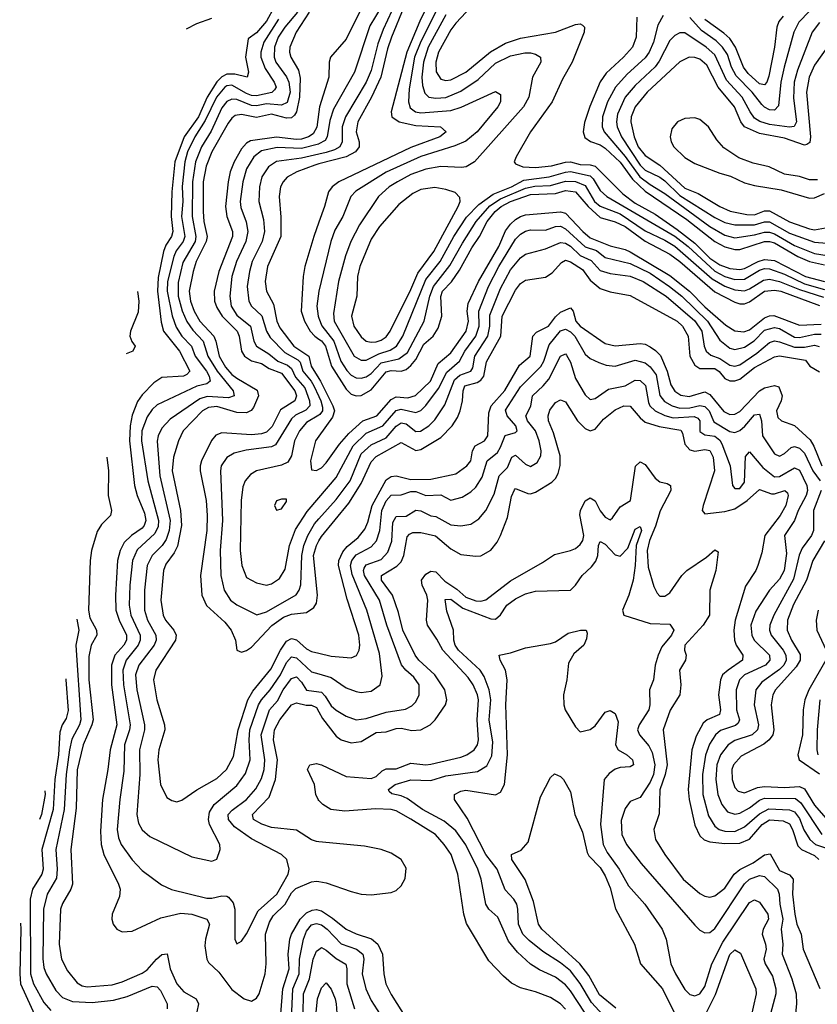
# Model space of a CAD drawing. Header units: inches. Extents: x 1305375 to 1407406, y 744550 to 841633.
# Tile 148 of 256: x 1308799 to 1312002, y 811888 to 815840. Entities that reach past the tile are written whole.
import ezdxf

# ---------------------------------------------------------------- set-up
doc = ezdxf.new("R2010")
doc.units = ezdxf.units.IN
doc.header["$MEASUREMENT"] = 0
doc.layers.add('B3801', color=7, linetype='Continuous')
doc.layers.add('B3811', color=7, linetype='Continuous')

msp = doc.modelspace()

# ---------------------------------------------------------------- linework, layer by layer
at = {"layer": 'B3801', "color": 5}
for points, elevation in [([(1309821.1, 815890), (1309790, 815834.7), (1309750, 815788), (1309716, 815764), (1309705.9, 815690), (1309716.9, 815630), (1309712.2, 815610), (1309662, 815622), (1309630, 815621.2), (1309610, 815611.3), (1309590, 815590.9), (1309550.8, 815530), (1309516.4, 815450), (1309458.5, 815370), (1309421.5, 815270), (1309410, 815150), (1309406.6, 815050), (1309413.6, 814990), (1309408, 814970), (1309385.3, 814934.7), (1309376.3, 814910), (1309354.8, 814805.2), (1309352, 814750), (1309366.6, 814626.6), (1309376.7, 814590), (1309440.5, 814510), (1309481.9, 814430), (1309470, 814416.7), (1309456.1, 814410), (1309370, 814403.9), (1309337.3, 814382.7), (1309290, 814334.9), (1309271.9, 814308.1), (1309250, 814252.5), (1309242, 814210), (1309239.3, 814150), (1309259.8, 813970), (1309270.1, 813930), (1309299.9, 813859.9), (1309304.8, 813830), (1309298.9, 813810), (1309290, 813799.7), (1309247, 813770), (1309218, 813742), (1309201.5, 813710), (1309191.5, 813670), (1309183.1, 813530), (1309185.1, 813470), (1309198.2, 813430), (1309227.9, 813370), (1309227.6, 813350), (1309216.4, 813330), (1309180.5, 813290), (1309166.6, 813250), (1309167.3, 813170), (1309188.6, 813010), (1309161.3, 812910), (1309152.9, 812830), (1309131.7, 812710), (1309122.8, 812582.8), (1309126.3, 812530), (1309136.9, 812490), (1309196, 812370), (1309201.6, 812350), (1309199.6, 812320.4), (1309170.3, 812250), (1309169.2, 812230), (1309174.6, 812210), (1309188.7, 812190), (1309210, 812179.6), (1309250, 812181.7), (1309365.1, 812234.9), (1309445.5, 812254.5), (1309490, 812249.8), (1309550, 812230.5), (1309560.6, 812210), (1309544.5, 812150), (1309542.6, 812122.6), (1309549.6, 812070), (1309556.4, 812056.4), (1309597.7, 812017.7), (1309650, 811947.5), (1309699.6, 811910), (1309730, 811901.4), (1309750, 811912.3), (1309760.3, 811930), (1309785, 812010), (1309788.8, 812050), (1309786.1, 812170), (1309801.9, 812218.1), (1309816.6, 812243.4), (1309864.8, 812290), (1309890, 812335.1), (1309907, 812353), (1309970, 812380.3), (1309990, 812382.5), (1310000, 812380.7)], 1420), ([(1309838.2, 815841.8), (1309778.9, 815750), (1309767, 815710), (1309766.9, 815690), (1309783.9, 815643.9), (1309820.7, 815590), (1309828.1, 815570), (1309821.7, 815558.3), (1309811.4, 815548.6), (1309750, 815534.8), (1309730, 815536.5), (1309710, 815544.7), (1309650, 815577.7), (1309630, 815575.5), (1309622.9, 815570), (1309589.2, 815530), (1309543.8, 815436.2), (1309501.4, 815370), (1309473.1, 815310), (1309461.5, 815270), (1309451.1, 815171.1), (1309453.2, 815110), (1309448.1, 815050), (1309461.9, 814970), (1309455.1, 814950), (1309426.9, 814913.1), (1309417, 814890), (1309392.3, 814790), (1309390.7, 814750), (1309411.2, 814651.2), (1309426.6, 814606.6), (1309449.1, 814570), (1309488.1, 814530), (1309503.3, 814490), (1309549.3, 814430), (1309559.5, 814410), (1309563, 814390), (1309550, 814379.1), (1309510, 814369.1), (1309350, 814294.9), (1309330, 814275.6), (1309310, 814246), (1309289.5, 814190), (1309288.2, 814150), (1309312.8, 813990), (1309356.6, 813830), (1309354.2, 813805.8), (1309341.9, 813778.1), (1309270, 813711.8), (1309251.9, 813670), (1309240.5, 813570), (1309238.8, 813490), (1309245, 813450), (1309281.9, 813370), (1309282.7, 813350), (1309274.5, 813330), (1309225.6, 813270), (1309212.7, 813230), (1309214.9, 813170), (1309241.8, 813010), (1309239.3, 812990), (1309218.9, 812930), (1309216.6, 812823.4), (1309200.1, 812710), (1309189.7, 812590), (1309195.9, 812555.9), (1309206.3, 812530), (1309250, 812468.6), (1309290, 812425.4), (1309367.7, 812367.7), (1309408.6, 812348.6), (1309550, 812314.1), (1309570, 812313.6), (1309610, 812323), (1309630, 812322.5), (1309637.6, 812317.6), (1309655.7, 812295.7), (1309662.8, 812270), (1309663, 812150), (1309670, 812131.3), (1309690, 812141), (1309710, 812170.5), (1309756.5, 812263.5), (1309831.6, 812330), (1309876.2, 812410), (1309880.8, 812430), (1309870.8, 812470), (1309850, 812488.9), (1309730, 812552.5), (1309661.1, 812601.1), (1309637.7, 812630), (1309636.3, 812650), (1309652.5, 812667.5), (1309710, 812710.6), (1309746.8, 812753.2), (1309770, 812795.2), (1309780.2, 812830), (1309783.3, 812870), (1309768, 812970), (1309802.2, 813070), (1309833.9, 813106.1), (1309857.1, 813150), (1309890, 813196.5), (1309910, 813202), (1309930, 813180.7), (1309950, 813148.6), (1310000, 813142)], 1440), ([(1309914.8, 815870), (1309862.8, 815810), (1309836.8, 815770), (1309821.8, 815730), (1309820.6, 815690), (1309826.8, 815670), (1309870.6, 815610.6), (1309880, 815590), (1309884.8, 815550), (1309872.5, 815507.5), (1309850, 815497.8), (1309790, 815502), (1309750, 815495.2), (1309730, 815496.2), (1309670, 815520.5), (1309650, 815521.5), (1309630, 815511.3), (1309610, 815486.6), (1309567.8, 815392.2), (1309528.3, 815330), (1309504.8, 815270), (1309492, 815190), (1309491.8, 815050), (1309506.4, 814970), (1309502.9, 814950), (1309454.3, 814865.7), (1309434.6, 814785.4), (1309435.5, 814730), (1309451.4, 814671.4), (1309469.3, 814629.3), (1309493.7, 814593.7), (1309535.5, 814550), (1309554.5, 814490), (1309592.2, 814430), (1309655.3, 814350), (1309660.2, 814330), (1309637.4, 814322.6), (1309552, 814328), (1309521.9, 814318.1), (1309402.7, 814237.3), (1309370, 814200.2), (1309354.3, 814170), (1309351.3, 814148.7), (1309361.1, 814010), (1309403.5, 813830), (1309399, 813790), (1309386.7, 813753.3), (1309370.2, 813729.8), (1309330.1, 813690), (1309310.9, 813649.1), (1309299.3, 813550), (1309299.7, 813470), (1309311.7, 813430), (1309345.3, 813370), (1309346.7, 813350), (1309338.1, 813330), (1309276.8, 813250), (1309264.2, 813210), (1309268.7, 813150), (1309300.4, 813010), (1309299.6, 812990), (1309279.4, 812910), (1309280.7, 812810), (1309268.8, 812650), (1309275.1, 812615.1), (1309290, 812588.3), (1309321.6, 812561.6), (1309490, 812480.2), (1309570, 812463.1), (1309589.7, 812470.3), (1309603, 812510), (1309601.7, 812530), (1309560.8, 812610), (1309556.2, 812630), (1309561.2, 812658.8), (1309579.7, 812690), (1309670, 812767.1), (1309704.9, 812815.1), (1309724.3, 812870), (1309719.5, 812950), (1309723.4, 812990), (1309757.9, 813090), (1309769.3, 813110.7), (1309804.4, 813150), (1309846.3, 813210), (1309870, 813260.4), (1309890, 813282.9), (1309910, 813279), (1309970, 813223.2), (1310000, 813214.2)], 1460), ([(1309960.6, 815870), (1309908.8, 815790), (1309883.5, 815730), (1309882.3, 815710), (1309887.2, 815690), (1309917.8, 815637.8), (1309925.4, 815605.4), (1309922.5, 815530), (1309910, 815470.6), (1309902.3, 815457.7), (1309890, 815446.8), (1309870, 815444.9), (1309810, 815461.1), (1309750, 815447.3), (1309690, 815459.1), (1309664.3, 815455.7), (1309650, 815445.6), (1309635.6, 815424.4), (1309570.3, 815310), (1309547.6, 815252.4), (1309535.5, 815190), (1309535, 815070), (1309538, 815030), (1309550.8, 814970), (1309548, 814950), (1309507.6, 814870), (1309494.9, 814830), (1309479.1, 814750), (1309484.1, 814710), (1309499.1, 814670), (1309521.7, 814630), (1309578.2, 814570), (1309586.9, 814550), (1309600.3, 814490), (1309625.6, 814445.6), (1309650, 814416.6), (1309670, 814401), (1309752.7, 814352.7), (1309757.5, 814330), (1309736.9, 814283.1), (1309728.1, 814271.9), (1309710, 814262.1), (1309670, 814263.9), (1309590, 814287.4), (1309556.5, 814283.5), (1309532.8, 814270), (1309455.5, 814190), (1309435.7, 814150), (1309415.6, 814084.4), (1309410.3, 814030), (1309444.5, 813870), (1309447.8, 813810), (1309432.9, 813727.1), (1309419.5, 813700.5), (1309385.7, 813654.3), (1309375.5, 813630), (1309364.9, 813510), (1309374.8, 813450), (1309384, 813430), (1309417.9, 813390), (1309427.5, 813370), (1309424.6, 813350), (1309345.3, 813230), (1309336.3, 813190), (1309349.7, 813110), (1309380.6, 813010), (1309380.9, 812990), (1309357.5, 812910), (1309353.2, 812870), (1309364, 812770), (1309390, 812718.3), (1309410, 812706), (1309430, 812701.1), (1309450, 812707.4), (1309510, 812748.9), (1309590, 812794.2), (1309628.8, 812831.2), (1309656.8, 812883.2), (1309675.4, 812990), (1309714.3, 813110), (1309735.3, 813144.7), (1309807.2, 813232.8), (1309846, 813310), (1309870, 813345.9), (1309890, 813356.8), (1309910, 813351.6), (1309950, 813314.6), (1309970, 813304.5), (1310000, 813297.3)], 1480), ([(1309467.8, 815803.3), (1309510, 815824.5), (1309570, 815846)], 1420), ([(1310000, 815470.8), (1309991.2, 815408.8), (1309977.6, 815382.4), (1309958.5, 815370), (1309930, 815361.3), (1309910, 815359.1), (1309830, 815368.4), (1309725.6, 815354.4), (1309710, 815345.1), (1309690, 815322), (1309660.2, 815270), (1309644.3, 815230), (1309635.3, 815190), (1309625.3, 815090), (1309630.4, 815050), (1309652.6, 814990), (1309653, 814970), (1309598.6, 814830), (1309580.1, 814750), (1309581.3, 814710), (1309590, 814684.8), (1309612, 814650), (1309671.3, 814590), (1309679.7, 814570), (1309689.3, 814510), (1309701.5, 814490), (1309730, 814471.5), (1309770, 814460.3), (1309800.3, 814440.3), (1309850, 814421.9), (1309903.6, 814350), (1309910.8, 814330), (1309903.7, 814310), (1309845.7, 814274.3), (1309812.2, 814207.8), (1309790, 814184.3), (1309770, 814177.4), (1309730, 814173.9), (1309610, 814181.7), (1309586.8, 814173.2), (1309568.2, 814151.8), (1309528.4, 814070), (1309523.1, 814050), (1309523.4, 814030), (1309547.1, 813910), (1309551.5, 813850), (1309549.5, 813790), (1309524.7, 813610), (1309530.4, 813530.4), (1309548.6, 813488.6), (1309622.5, 813422.5), (1309647.9, 813390), (1309664.6, 813350), (1309670.2, 813310.2), (1309690, 813301.3), (1309710, 813308.1), (1309730, 813322.1), (1309811.6, 813408.4), (1309857.5, 813442.5), (1309890, 813454.3), (1309950, 813460.9), (1309979.4, 813480.6), (1309990, 813498.3), (1309994.9, 813530), (1309978.5, 813690), (1309989.9, 813730), (1310000, 813748)], 1520), ([(1310000, 815341.5), (1309999, 815341), (1309930, 815323.6), (1309832.2, 815327.8), (1309770, 815313.9), (1309738.2, 815290), (1309710, 815241.1), (1309695.2, 815190), (1309684.2, 815110), (1309686.5, 815086.5), (1309708.4, 815028.4), (1309715.1, 814990), (1309706.5, 814950), (1309669.2, 814870), (1309650.1, 814810), (1309641.9, 814730), (1309647.8, 814690), (1309670, 814654.9), (1309725, 814610), (1309738.6, 814550), (1309750.1, 814530.1), (1309799.6, 814499.6), (1309835.1, 814470), (1309873.5, 814453.5), (1309890, 814440.4), (1309905.9, 814405.9), (1309943.1, 814363.1), (1309962.1, 814310), (1309963.2, 814290), (1309947.1, 814272.9), (1309906.8, 814253.2), (1309890, 814238.7), (1309826.2, 814133.8), (1309810, 814125.3), (1309707.6, 814112.4), (1309659.3, 814100.7), (1309630, 814083.4), (1309608, 814050), (1309604.4, 814030), (1309613.5, 813830), (1309604.2, 813710), (1309606.7, 813610), (1309619.6, 813550), (1309645.5, 813510), (1309670, 813491.6), (1309751.4, 813451.4), (1309790, 813462.9), (1309908.3, 813531.7), (1309921.1, 813550), (1309928, 813572.1), (1309931.4, 813690), (1309939.6, 813730), (1309955.1, 813770), (1309983, 813817), (1310000, 813836.2)], 1540), ([(1310000, 815300.4), (1309930, 815284.7), (1309830, 815271.7), (1309797.7, 815250), (1309770.5, 815210), (1309761, 815170), (1309758.7, 815110), (1309778.2, 815038.2), (1309782.1, 814990), (1309771.8, 814950), (1309732.4, 814870), (1309720.9, 814830), (1309712.2, 814770), (1309718.6, 814710), (1309729.6, 814690), (1309771.5, 814651.5), (1309790.1, 814590), (1309804.1, 814564.1), (1309863.9, 814503.9), (1309915.2, 814475.2), (1309925, 814465), (1309936.3, 814430), (1309969.2, 814390), (1309979.9, 814370), (1310000, 814327.4)], 1560), ([(1310000, 815261.1), (1309983.3, 815256.7), (1309910.9, 815230), (1309872.3, 815207.7), (1309856.2, 815190), (1309846.4, 815170), (1309840.3, 815130), (1309847.8, 815047.8), (1309847.1, 814970), (1309793.6, 814850), (1309784.3, 814790), (1309789.3, 814750), (1309817.9, 814697.9), (1309831.6, 814630), (1309842.9, 814602.9), (1309899.2, 814530), (1309959.4, 814490), (1309969.1, 814449.1), (1310000, 814400.6)], 1580), ([(1310000, 815027.1), (1309979.5, 814970), (1309943.1, 814850), (1309936.5, 814810), (1309929.2, 814670), (1309942.6, 814630), (1309964.6, 814590), (1309983.3, 814570), (1310000, 814558.4)], 1620), ([(1309272, 814748.7), (1309277.5, 814710), (1309274.3, 814665.7), (1309243.9, 814590), (1309240.3, 814570), (1309248.5, 814548.5), (1309262.8, 814530), (1309252.8, 814510), (1309225.7, 814499.2)], 1380), ([(1309999.9, 814750), (1309992.1, 814690), (1309997.3, 814650), (1310000, 814642.7)], 1640), ([(1310000, 814253.3), (1309950, 814223.4), (1309922.1, 814190), (1309902.6, 814150), (1309889.7, 814090), (1309875.9, 814064.1), (1309850, 814052.2), (1309750, 814029.9), (1309724.9, 814015.1), (1309704.1, 813990), (1309694.8, 813965.2), (1309687.9, 813910), (1309683.4, 813710), (1309690.1, 813650), (1309710, 813602), (1309750, 813580.2), (1309790, 813570.9), (1309810, 813576.3), (1309842.3, 813597.7), (1309865.2, 813634.8), (1309881.5, 813730), (1309905.7, 813794.3), (1309953.5, 813866.5), (1310000, 813920.9)], 1560), ([(1310000, 814168.3), (1309986.7, 814150), (1309966, 814070), (1309970, 814033.4), (1309990, 814030.2), (1310000, 814035.9)], 1580), ([(1309148.5, 814083.7), (1309155.6, 814030), (1309154.3, 813930), (1309167.6, 813870), (1309163.6, 813850), (1309126.5, 813813.5), (1309110, 813785.4), (1309086.5, 813710), (1309082.1, 813670), (1309074.9, 813470), (1309080.1, 813440.1), (1309106.6, 813390), (1309108.9, 813370), (1309085.3, 813330), (1309076.4, 813283.6), (1309076.1, 813190), (1309093.2, 813030), (1309088.8, 813010), (1309053, 812930), (1309030, 812829.7), (1309024.9, 812675.1), (1309003.5, 812510), (1309010.4, 812370), (1309003.7, 812350), (1308970, 812293.2), (1308962.9, 812270), (1308956.6, 812130), (1308966.4, 812070), (1308990, 812023.2), (1309030, 811974.3), (1309050, 811962.5), (1309070, 811957.9), (1309170, 811966.9), (1309210, 811978.5), (1309290, 812013.4), (1309310, 812026.8), (1309347.4, 812070), (1309370, 812088.2), (1309390.9, 812090.9), (1309403.4, 812030), (1309430.3, 811970.3), (1309458.1, 811938.1), (1309507.3, 811910), (1309516.2, 811890), (1309510, 811858)], 1380), ([(1309028, 813434.7), (1309036.5, 813390), (1309024.1, 813330), (1309043.8, 813030), (1309038.6, 813010), (1309007.7, 812952.3), (1308998.6, 812910), (1308984.8, 812810), (1308977.6, 812670), (1308944.1, 812510), (1308948.4, 812430), (1308945.8, 812394.2), (1308909.3, 812330), (1308894.6, 812270), (1308891, 812071), (1308896.1, 812036.1), (1308905.3, 812010), (1308943.1, 811943.1), (1308970, 811915), (1309010, 811899.4), (1309090, 811895.3), (1309175, 811905), (1309230, 811919), (1309330, 811960.6), (1309350, 811958.9), (1309363.5, 811943.5), (1309391.3, 811890), (1309390.9, 811870)], 1360), ([(1308983.5, 813194.7), (1308983.5, 813190), (1308992.7, 813067.3), (1308984.9, 813035.1), (1308969.7, 813010), (1308959.9, 812980.1), (1308954.2, 812890), (1308940.3, 812790), (1308933.5, 812670), (1308887.6, 812510), (1308892.6, 812430), (1308887.3, 812410), (1308850.6, 812350), (1308841, 812310), (1308842.6, 812010), (1308854.1, 811970), (1308895.7, 811895.7), (1308923, 811863)], 1340), ([(1310000, 812540.6), (1309990, 812541.6), (1309970, 812548.7), (1309910, 812587.1), (1309810, 812597.3), (1309770.8, 812610.8), (1309737.6, 812630), (1309733.6, 812650), (1309799.8, 812720.2), (1309825.7, 812790), (1309834.5, 812870), (1309817.5, 812950), (1309822.1, 812990), (1309842.9, 813030), (1309890, 813090.7), (1309910, 813097.8), (1309949.2, 813089.2), (1309970, 813089.5), (1309990, 813080.1), (1310000, 813062.3)], 1420), ([(1310000, 812706.6), (1309996.8, 812710), (1309987.4, 812730), (1309982.8, 812770), (1309954.5, 812830), (1309963.8, 812850), (1309990, 812854.3), (1310000, 812851.7)], 1380), ([(1308899.9, 812744.9), (1308901.4, 812730), (1308885.7, 812650), (1308878.6, 812630.1)], 1320), ([(1309847.5, 811850), (1309854.7, 811950), (1309880.5, 812030), (1309876.8, 812090), (1309883, 812150), (1309889.9, 812170), (1309925.6, 812230), (1309950, 812255.1), (1309973.6, 812266.4), (1309990, 812268.5), (1310000, 812265.6)], 1380), ([(1308801.3, 812213.8), (1308803.4, 812190), (1308798.5, 812010), (1308802, 811970), (1308866.6, 811830)], 1320), ([(1309889.7, 811830), (1309895.1, 811950), (1309920.3, 812010), (1309921.8, 812070), (1309938, 812150), (1309950, 812181.9), (1309970, 812207), (1309990, 812213), (1310000, 812210)], 1360), ([(1309937.2, 811850), (1309938.4, 811930), (1309962.6, 811990), (1309976.6, 812070), (1309990, 812101), (1310000, 812108.8)], 1340), ([(1309984.9, 811815.1), (1309995.1, 811910), (1310000, 811924.4)], 1320)]:
    msp.add_lwpolyline(points, dxfattribs=dict(at, elevation=elevation))
at = {"layer": 'B3801', "color": 5, "elevation": 1580}
msp.add_lwpolyline([(1309850, 813916.2), (1309830, 813908.7), (1309822, 813890), (1309830, 813871.3), (1309850, 813877.3), (1309870, 813906), (1309870, 813915.3)], close=True, dxfattribs=at)
at = {"layer": 'B3811', "color": 5}
for points, elevation in [([(1310777.7, 816070), (1310550, 815826), (1310530, 815799.6), (1310479.9, 815710), (1310469.5, 815670), (1310471.4, 815631.4), (1310490, 815601), (1310510, 815596.3), (1310530, 815599.5), (1310590, 815630.1), (1310688.8, 815711.2), (1310750, 815745.6), (1310810, 815765.6), (1310950, 815790.4), (1311030, 815820.4), (1311050, 815824), (1311059, 815819), (1311066.5, 815810), (1311065.3, 815790), (1311017.3, 815670), (1310978.9, 815601.1), (1310937.1, 815510), (1310849.5, 815390), (1310792.2, 815290), (1310784, 815270), (1310790, 815261.3), (1310819.1, 815250), (1310870, 815246.6), (1310933.7, 815253.7), (1310990, 815268.4), (1311010, 815269.3), (1311050, 815259.5), (1311090, 815258.4), (1311110, 815251.8), (1311220.7, 815140.7), (1311270, 815103.4), (1311350, 815060), (1311438.4, 814998.4), (1311510, 814942.9), (1311570, 814883.3), (1311610, 814856.8), (1311650, 814841.3), (1311690, 814837), (1311710, 814841.2), (1311764.4, 814870), (1311790, 814878.1), (1311830, 814873.6), (1311954.5, 814810), (1312030, 814789.9)], 1680), ([(1310327.5, 815952.5), (1310258.9, 815801.1), (1310236.5, 815743.5), (1310210, 815637), (1310190.3, 815590), (1310106.8, 815450), (1310093.7, 815410), (1310093, 815350), (1310084.8, 815330), (1310062.7, 815317.3), (1310030, 815307.2), (1310000, 815300.4)], 1560), ([(1310478.6, 815890), (1310410, 815752.4), (1310384, 815690), (1310362.7, 815562.7), (1310360.2, 815510), (1310366.7, 815486.7), (1310388.6, 815470), (1310410, 815466.3), (1310530, 815476.4), (1310571, 815489), (1310710, 815552.7), (1310730, 815540.7), (1310730.1, 815510), (1310718.4, 815490), (1310635.3, 815390), (1310590, 815352.2), (1310546.3, 815333.7), (1310410, 815291.8), (1310270, 815228.8), (1310148.2, 815151.8), (1310128.1, 815130), (1310096.5, 815050), (1310064.1, 814995.9), (1310048.1, 814950), (1309999.9, 814750)], 1640), ([(1310442.8, 815910), (1310405.2, 815834.8), (1310353.1, 815710), (1310290.1, 815470), (1310293.7, 815450), (1310322.9, 815430), (1310390, 815416), (1310488.2, 815410), (1310510.9, 815390), (1310485.2, 815370), (1310370, 815327.1), (1310080.1, 815190), (1310052.9, 815170), (1310038.1, 815150), (1310022.5, 815090), (1310000, 815027.1)], 1620), ([(1310341.1, 815890), (1310292, 815770), (1310276, 815724), (1310249.1, 815610), (1310211.1, 815528.9), (1310156.2, 815430), (1310149.8, 815390), (1310162.3, 815350), (1310161.9, 815330), (1310147.7, 815310), (1310110.1, 815290), (1310000, 815261.1)], 1580), ([(1310250.3, 815890), (1310205, 815815), (1310142.9, 815630), (1310058.2, 815481.8), (1310043.8, 815436.2), (1310033.8, 815370), (1310024.7, 815355.3), (1310000, 815341.5)], 1540), ([(1310162.9, 815870), (1310110, 815762.2), (1310046.4, 815690), (1310041.4, 815670), (1310039.8, 815610), (1310002.7, 815490), (1310000, 815470.8)], 1520), ([(1310510, 815860.1), (1310439.5, 815730), (1310420, 815670), (1310413.7, 815610), (1310415.8, 815575.8), (1310425, 815545), (1310441.2, 815530), (1310470, 815525.2), (1310510, 815528.6), (1310570, 815552.8), (1310640.4, 815599.6), (1310710, 815665.9), (1310770, 815695.6), (1310827.5, 815707.5), (1310850, 815707.8), (1310870, 815702.3), (1310890.1, 815690.1), (1310892.1, 815670), (1310858.4, 815610), (1310843.6, 815530), (1310822.1, 815490), (1310624.4, 815270), (1310591.4, 815250), (1310573.4, 815246.6), (1310490.4, 815250.4), (1310430, 815239.8), (1310370, 815218.9), (1310315.9, 815190), (1310282.1, 815170), (1310240.1, 815130), (1310163.5, 815016.5), (1310128, 814950), (1310107, 814893), (1310079.5, 814790), (1310058.5, 814661.5), (1310061.9, 814630), (1310141.6, 814490), (1310170, 814473.6), (1310190, 814474.2), (1310240.8, 814499.2), (1310286.5, 814513.4), (1310312.1, 814530), (1310337.9, 814570), (1310430, 814797.3), (1310486.6, 814870), (1310542.5, 814970), (1310592.8, 815047.2), (1310641.9, 815098.1), (1310700.1, 815139.9), (1310773.3, 815170), (1310823.6, 815196.4), (1310924.8, 815210), (1310990, 815228.7), (1311010, 815230.6), (1311090, 815214.1), (1311102.2, 815202.2), (1311130, 815155.3), (1311156.5, 815130), (1311430, 814971.2), (1311483.2, 814930), (1311590, 814831.4), (1311630, 814808.9), (1311670, 814798.1), (1311710, 814798.6), (1311770, 814834.4), (1311790, 814841.2), (1311810, 814840.9), (1311870, 814818.7), (1311950, 814780.6), (1312030, 814757.6)], 1660), ([(1311277.1, 815850), (1311273.7, 815770), (1311259.6, 815730), (1311223.6, 815690), (1311154.2, 815625.8), (1311129.4, 815590.6), (1311087.7, 815492.3), (1311067, 815427), (1311060.8, 815390), (1311068, 815368), (1311091.2, 815351.2), (1311130, 815338), (1311150, 815325), (1311210, 815268), (1311259.9, 815199.9), (1311310, 815152.5), (1311478.3, 815038.3), (1311590, 814950.5), (1311630, 814928), (1311670, 814917.6), (1311690, 814918.1), (1311790, 814949.5), (1311810, 814950.6), (1311830, 814944.3), (1311924.1, 814890), (1311970, 814869.5), (1312030, 814855.9)], 1720), ([(1311382.9, 815857.1), (1311361, 815819), (1311343.4, 815750), (1311325.9, 815710), (1311310, 815687.1), (1311238.2, 815621.8), (1311191.1, 815568.9), (1311159, 815510), (1311138.5, 815450), (1311137.5, 815410), (1311145.4, 815390), (1311230, 815291.5), (1311289.4, 815209.4), (1311330, 815178.4), (1311390, 815142.5), (1311570, 815010.3), (1311630, 814975.2), (1311670, 814964.8), (1311750, 814976.2), (1311790, 814987.3), (1311810, 814987.1), (1311830, 814980.5), (1311910, 814934.6), (1311990, 814901.6), (1312050, 814892)], 1740), ([(1311970, 815875.1), (1311927, 815830), (1311907.7, 815790), (1311868, 815650), (1311855.9, 815590), (1311845.6, 815494.4), (1311830, 815477.5), (1311810, 815478.5), (1311790, 815488.6), (1311779.5, 815499.5), (1311740.1, 815550), (1311675.4, 815615.4), (1311657.7, 815650), (1311640.5, 815700.5), (1311621.4, 815730), (1311595.2, 815755.2), (1311537.2, 815797.2), (1311490, 815848.6)], 1740), ([(1311864.9, 815855.1), (1311847.6, 815832.4), (1311839.2, 815810), (1311829.6, 815730.4), (1311806.9, 815613.1), (1311799, 815590), (1311790, 815578.8), (1311770, 815583.5), (1311723.9, 815623.9), (1311705.2, 815650), (1311672.9, 815730), (1311650, 815764.3), (1311626.4, 815786.4), (1311550, 815840.8)], 1720), ([(1312010, 815828.4), (1311980.6, 815790), (1311922.1, 815637.9), (1311908.2, 815590), (1311905.5, 815525.5), (1311918.8, 815430), (1311908.3, 815411.7), (1311890, 815408.7), (1311810, 815420), (1311771.5, 815431.5), (1311750, 815445.1), (1311731.9, 815470), (1311700.4, 815530), (1311637.6, 815597.6), (1311590, 815699.6), (1311555.4, 815730), (1311470, 815787.9), (1311450, 815788.2), (1311430, 815776.9), (1311410, 815756.5), (1311366.3, 815673.7), (1311350, 815651.2), (1311270, 815576.6), (1311229.7, 815530), (1311199, 815461), (1311194.9, 815430), (1311197.4, 815410), (1311215.9, 815370), (1311290, 815256.7), (1311310, 815235.7), (1311370, 815207.9), (1311390, 815193.6), (1311450, 815134.6), (1311590, 815045.8), (1311630, 815025.9), (1311670, 815017.1), (1311750, 815016.4), (1311790, 815029), (1311810, 815028.7), (1311890, 814983.7), (1311990, 814947.8), (1312090, 814939.9)], 1760), ([(1312050, 815740.2), (1311990, 815657.3), (1311968.6, 815610), (1311958.8, 815550), (1311975, 815370), (1311972, 815348), (1311960.3, 815339.7), (1311950, 815336.6), (1311870, 815364.8), (1311770, 815383), (1311710, 815409.9), (1311694.2, 815430), (1311669.6, 815490), (1311603.2, 815570), (1311557.8, 815657.8), (1311530, 815681.6), (1311510, 815689), (1311486.7, 815690), (1311450, 815671.1), (1311317.8, 815550), (1311269.8, 815490), (1311253.9, 815450), (1311252.3, 815430), (1311265.9, 815370), (1311282.5, 815330), (1311310, 815294.6), (1311370, 815257), (1311470, 815164.3), (1311522.9, 815142.9), (1311610, 815090.1), (1311652.2, 815072.2), (1311718.6, 815058.6), (1311750, 815056.9), (1311790, 815072.7), (1311810, 815073.7), (1311890, 815029.6), (1311970, 815000.8), (1311990, 814997.1), (1312050, 815008.2)], 1780), ([(1312002.1, 815197.9), (1311970, 815197.9), (1311930, 815210.3), (1311870, 815220.7), (1311808.2, 815250), (1311743.8, 815263.8), (1311686.1, 815286.1), (1311625.9, 815325.9), (1311598.2, 815358.2), (1311564.2, 815410), (1311530, 815439.5), (1311510, 815446.1), (1311470, 815443.2), (1311440.3, 815430), (1311417.6, 815402.4), (1311411.5, 815370), (1311415.3, 815350), (1311426.1, 815330), (1311470, 815287.5), (1311510, 815263.2), (1311610, 815224.2), (1311652.9, 815212.9), (1311710, 815185.4), (1311750, 815174.6), (1311857, 815157), (1311970, 815123.4), (1311990, 815125.3), (1312030, 815142.7)], 1820), ([(1310000, 814642.7), (1310011.4, 814611.4), (1310060.6, 814550), (1310087.7, 814470), (1310112, 814432), (1310130, 814414), (1310150, 814402.7), (1310170, 814401.1), (1310190, 814406.2), (1310210, 814419.7), (1310250, 814462.4), (1310321.4, 814478.6), (1310355.6, 814504.4), (1310423.3, 814630), (1310445.8, 814730), (1310460, 814770), (1310526.6, 814853.4), (1310576.2, 814943.8), (1310631.1, 815030), (1310686.4, 815093.6), (1310730, 815121.5), (1310830, 815164.5), (1310867.7, 815172.3), (1310930, 815175.3), (1310990, 815192), (1311030, 815190.2), (1311070, 815174.7), (1311107.2, 815110), (1311130, 815092.2), (1311210, 815061.7), (1311310, 814993.2), (1311390, 814955.6), (1311430, 814931.3), (1311579.5, 814799.5), (1311629.9, 814770.1), (1311670, 814755.8), (1311710, 814752.4), (1311730, 814759.9), (1311785.2, 814794.8), (1311810, 814798.5), (1311850, 814789.3), (1311930, 814756.9), (1312026, 814726)], 1640), ([(1310000, 814558.4), (1310010.8, 814550.8), (1310027, 814530), (1310051.2, 814450), (1310110, 814356.7), (1310130, 814337.6), (1310150, 814330.1), (1310170, 814332.1), (1310210, 814354.7), (1310270, 814426.5), (1310290, 814431.9), (1310330.2, 814429.8), (1310350, 814436.3), (1310370, 814452.4), (1310390, 814476.1), (1310422, 814538), (1310458.9, 814570), (1310478.5, 814601.5), (1310493.3, 814650), (1310489.3, 814729.3), (1310496.2, 814750), (1310532.5, 814787.5), (1310565.4, 814834.6), (1310614.8, 814925.2), (1310645.5, 814970), (1310675.7, 815030), (1310707.6, 815070), (1310731.8, 815090), (1310769.9, 815110), (1310850, 815139.2), (1310950, 815142.9), (1310990, 815154.4), (1311030, 815149.5), (1311082.1, 815090), (1311130, 815045.9), (1311190, 815028.4), (1311230, 815009.8), (1311310, 814951.5), (1311410, 814899.6), (1311449.8, 814870), (1311590, 814747.7), (1311670, 814707.1), (1311690, 814700.1), (1311710, 814699.9), (1311730, 814708.3), (1311790, 814750), (1311830, 814755.1), (1311854.6, 814750), (1312010, 814693.5)], 1620), ([(1310000, 814035.9), (1310010, 814041.6), (1310030, 814061.3), (1310083.3, 814136.7), (1310120.8, 814179.2), (1310176.4, 814230), (1310232.9, 814250), (1310290, 814315.4), (1310310, 814325.9), (1310357.5, 814322.5), (1310388.3, 814331.7), (1310449, 814390), (1310479.5, 814460.5), (1310530, 814503.5), (1310591.3, 814590), (1310600.9, 814630), (1310595.8, 814670), (1310599.4, 814700.6), (1310640.5, 814790), (1310722.1, 814930), (1310750, 814992.4), (1310770, 815020.1), (1310790, 815038.5), (1310810, 815051), (1310830, 815056.6), (1310970, 815068.8), (1310990, 815063.5), (1311060.1, 814990), (1311090, 814964.7), (1311170, 814932.2), (1311230, 814918), (1311250, 814908.7), (1311410, 814813.2), (1311488.7, 814750), (1311550, 814688.1), (1311634.4, 814614.4), (1311670, 814591), (1311707.2, 814587.2), (1311730, 814595.2), (1311790, 814643.8), (1311810, 814652.1), (1311827, 814653), (1311930, 814613.9), (1312017.9, 814617.9)], 1580), ([(1310000, 813920.9), (1310070, 814002.9), (1310138.4, 814130), (1310190, 814180.4), (1310257.2, 814210), (1310310, 814271.4), (1310330, 814277.5), (1310390, 814264.2), (1310410, 814271.3), (1310430, 814291.5), (1310480.3, 814359.7), (1310514.4, 814425.6), (1310564.4, 814470), (1310586.2, 814510), (1310630.2, 814570), (1310643.8, 814610), (1310642.3, 814670), (1310681.5, 814770), (1310723.2, 814850), (1310790, 814959.6), (1310810, 814980.1), (1310830, 814992), (1310850, 814996.2), (1310910, 814995.8), (1310950, 815010.4), (1310970, 815011.8), (1310990, 815001.2), (1311068.9, 814928.9), (1311114.5, 814914.5), (1311150, 814886), (1311250, 814861.6), (1311330, 814822.3), (1311408.8, 814770), (1311457.5, 814730), (1311561, 814630), (1311610, 814554.5), (1311650, 814522.2), (1311670, 814516.3), (1311710, 814526.3), (1311748.1, 814551.9), (1311790, 814593.5), (1311830, 814605.3), (1311850, 814600.2), (1311910, 814565.8), (1311930, 814564), (1311990, 814578.4), (1312017.7, 814577.7)], 1560), ([(1310000, 813836.2), (1310070, 813915), (1310125.9, 813990), (1310170, 814097.8), (1310210, 814134.2), (1310270, 814162.3), (1310310, 814208.6), (1310330, 814222.3), (1310350, 814218.4), (1310390, 814187.2), (1310408.8, 814188.8), (1310442.2, 814210), (1310465.7, 814234.3), (1310505.6, 814294.4), (1310545, 814395), (1310566.4, 814413.6), (1310610, 814430), (1310617.7, 814442.3), (1310626.9, 814490), (1310678.3, 814570), (1310686.7, 814610), (1310686.1, 814653.9), (1310730, 814761.6), (1310770, 814836.5), (1310810, 814883.8), (1310830, 814899.3), (1310910, 814920.7), (1310970, 814946.3), (1310990, 814943.9), (1311010, 814931.8), (1311050, 814893.7), (1311094.2, 814874.2), (1311130, 814833.9), (1311170, 814821.9), (1311250, 814810.6), (1311302.9, 814790), (1311394.2, 814730), (1311510, 814632.1), (1311537.9, 814590), (1311547.4, 814530), (1311555.7, 814510), (1311573.8, 814493.8), (1311610, 814480.2), (1311650, 814453.2), (1311670, 814449.5), (1311690, 814454.9), (1311758.7, 814501.3), (1311810, 814544.4), (1311830, 814550.9), (1311850, 814547.9), (1311910, 814525.5), (1311950, 814526), (1311990, 814534.4), (1312009.2, 814529.2)], 1540), ([(1310000, 813748), (1310010, 813765.9), (1310120.2, 813899.8), (1310170, 813978.1), (1310210, 814066.1), (1310230, 814087.4), (1310330, 814143.8), (1310390, 814110.5), (1310410, 814115.1), (1310490, 814163.4), (1310534.8, 814210), (1310557, 814243), (1310567.2, 814270), (1310577.1, 814310), (1310579.3, 814350), (1310586.7, 814370), (1310635.6, 814384.4), (1310650, 814392.8), (1310663, 814410), (1310673, 814467), (1310730.4, 814569.6), (1310735.6, 814650), (1310790, 814755.3), (1310810, 814781.5), (1310830, 814794.2), (1310910, 814806.5), (1310936.3, 814823.7), (1310973.9, 814866.1), (1310990, 814874.5), (1311010, 814869), (1311058.2, 814838.2), (1311090, 814795), (1311130, 814761), (1311170, 814748.1), (1311250, 814732.7), (1311438.4, 814630), (1311460.3, 814610), (1311482.7, 814570), (1311489.8, 814490), (1311510, 814453.3), (1311530, 814440.6), (1311590, 814440.2), (1311608.2, 814428.2), (1311630, 814399.9), (1311650, 814390.4), (1311670, 814390.1), (1311690, 814396.8), (1311750, 814443.9), (1311830, 814486.9), (1311850, 814491.2), (1311953.7, 814473.7), (1311972.1, 814450), (1312010, 814427.4)], 1520), ([(1310000, 813297.3), (1310050, 813285.4), (1310130, 813278.6), (1310151.5, 813288.5), (1310161.6, 813310), (1310165, 813330), (1310160.7, 813370), (1310114.1, 813514.1), (1310078.6, 813650), (1310080.5, 813670), (1310096.1, 813703.9), (1310113.9, 813726.1), (1310157.7, 813762.3), (1310184.3, 813795.7), (1310197.2, 813822.8), (1310214.6, 813890), (1310270, 813993.9), (1310290, 814006.7), (1310310, 814009.4), (1310370, 813994.4), (1310450, 813995.5), (1310550, 814018.1), (1310594.8, 814050), (1310609.9, 814070.1), (1310616.4, 814110), (1310628, 814130), (1310665.2, 814150), (1310678.1, 814170), (1310682.8, 814262.8), (1310692, 814290), (1310747.5, 814352.5), (1310806.3, 814453.7), (1310848.5, 814490), (1310859.4, 814570), (1310873.7, 814586.3), (1310922.1, 814610), (1310950, 814648.1), (1310970, 814666.5), (1311010, 814683.5), (1311020.7, 814670), (1311032.6, 814630), (1311049, 814610), (1311150, 814541.1), (1311190, 814530.9), (1311290, 814541.1), (1311310, 814538.3), (1311330, 814527.4), (1311352.6, 814512.6), (1311372.2, 814492.2), (1311398.2, 814430), (1311414.1, 814374.1), (1311430, 814349.7), (1311453.7, 814333.7), (1311487.3, 814327.3), (1311550, 814346.9), (1311570, 814335.8), (1311627, 814267), (1311650, 814255.9), (1311670, 814256.3), (1311690, 814267.1), (1311770, 814350.1), (1311790, 814362.2), (1311830, 814372), (1311847.3, 814367.3), (1311860.9, 814330), (1311856.4, 814310), (1311837.2, 814270), (1311843.4, 814243.4), (1311857.4, 814230), (1311910, 814211.4), (1311973.4, 814153.4), (1311988.4, 814128.4), (1312019.5, 814050)], 1480), ([(1310000, 813214.2), (1310050, 813199.3), (1310110, 813158.9), (1310150, 813143.3), (1310170, 813139.8), (1310210, 813145.7), (1310246, 813170), (1310254.9, 813205.1), (1310244, 813296), (1310192.8, 813470), (1310133.2, 813613.2), (1310127.1, 813650), (1310132.5, 813670), (1310150, 813691.9), (1310210, 813725), (1310231.1, 813748.9), (1310245.1, 813790), (1310253.2, 813870), (1310270, 813909.1), (1310290, 813932.3), (1310330, 813932.7), (1310370, 813947.1), (1310390, 813946.5), (1310430, 813930.1), (1310490, 813932.6), (1310530, 813912.1), (1310576, 813924), (1310610, 813945.1), (1310630, 813964.1), (1310656.2, 814003.8), (1310675.4, 814070), (1310717.1, 814102.9), (1310730, 814124.1), (1310748.1, 814171.9), (1310790, 814183.1), (1310796.4, 814190), (1310791.6, 814210), (1310755.8, 814250), (1310750, 814272.6), (1310810, 814367), (1310891.7, 814448.3), (1310903.5, 814470), (1310924.3, 814535.7), (1310970, 814591.7), (1310990, 814597.7), (1311010, 814588), (1311027.5, 814570), (1311070, 814497.2), (1311090, 814480.7), (1311123.8, 814463.8), (1311153.9, 814453.9), (1311190, 814449.7), (1311270, 814473.5), (1311310, 814463.1), (1311330, 814447.5), (1311354.6, 814414.6), (1311370, 814332.1), (1311387.9, 814307.9), (1311418.9, 814290), (1311450, 814281), (1311490, 814282.4), (1311530, 814291.3), (1311550, 814287.7), (1311567.4, 814270), (1311586.8, 814226.8), (1311650, 814187.3), (1311670, 814183), (1311690, 814191.9), (1311711.3, 814208.7), (1311750, 814254), (1311770, 814256.3), (1311777.4, 814230), (1311782.3, 814170), (1311830, 814097.3), (1311850, 814088.7), (1311870, 814098.8), (1311896.5, 814123.5), (1311910, 814126.6), (1311930, 814120.1), (1311950, 814100.3), (1311984.2, 814030), (1312012.6, 813990)], 1460), ([(1310000, 813142), (1310010, 813140.6), (1310025.2, 813125.2), (1310050, 813086.3), (1310070, 813069.1), (1310110, 813045.1), (1310150, 813030.1), (1310190, 813035.4), (1310270, 813060.9), (1310347.3, 813072.7), (1310373.5, 813086.5), (1310390, 813102.9), (1310403.2, 813130), (1310402.3, 813170), (1310381.9, 813201.9), (1310348.8, 813230), (1310331.4, 813251.4), (1310273.1, 813410), (1310243.4, 813510), (1310183.7, 813610), (1310179, 813630), (1310181.7, 813638.3), (1310190, 813651.7), (1310250, 813673.9), (1310276.7, 813703.3), (1310292.5, 813747.5), (1310297.7, 813822.3), (1310310, 813845.9), (1310350, 813847.9), (1310390, 813872), (1310410, 813869.1), (1310450, 813848.8), (1310470, 813846.5), (1310530, 813813.2), (1310570, 813808.9), (1310610, 813815.9), (1310642.8, 813837.2), (1310670.3, 813869.7), (1310704.6, 813935.4), (1310724.7, 814010), (1310757.3, 814042.7), (1310775.4, 814084.6), (1310790, 814092.2), (1310830, 814056.4), (1310850, 814047.3), (1310876.5, 814063.5), (1310891, 814090), (1310892.2, 814110), (1310884.8, 814150), (1310869.9, 814190), (1310838.4, 814230), (1310830.8, 814250), (1310851.6, 814288.4), (1310857.4, 814330), (1310901.4, 814370), (1310923.2, 814396.8), (1310970, 814490.1), (1310990, 814499.3), (1310993.9, 814493.9), (1311010, 814466.3), (1311030, 814400.2), (1311070, 814334.4), (1311090, 814315.6), (1311110, 814319.4), (1311163.3, 814356.7), (1311229.7, 814370), (1311270, 814393.6), (1311290, 814392.5), (1311312, 814372), (1311323.8, 814303.8), (1311329.8, 814289.8), (1311350.4, 814270.4), (1311390, 814251.8), (1311422.8, 814242.8), (1311507.8, 814247.8), (1311521.3, 814241.3), (1311530.6, 814230), (1311530, 814187.9), (1311550, 814174), (1311590, 814168.6), (1311610, 814152.9), (1311618.5, 814138.5), (1311652.3, 814050), (1311661.8, 813970), (1311670, 813958.5), (1311690, 813959), (1311710, 813984.2), (1311713.4, 814086.6), (1311730, 814106), (1311783.1, 814043.1), (1311830, 814005.7), (1311850, 814007.3), (1311910, 814041.8), (1311930, 814032.6), (1311959.5, 813970), (1311961.8, 813950), (1311956.5, 813930), (1311925, 813870), (1311910.3, 813829.7), (1311869.6, 813770), (1311877.7, 813697.7), (1311868.3, 813630), (1311850, 813594.9), (1311809.2, 813550.8), (1311754.4, 813465.6), (1311735.1, 813410), (1311738.5, 813370), (1311748.5, 813350), (1311809.6, 813290), (1311811.2, 813270), (1311794.1, 813250), (1311709.9, 813210.1), (1311689.3, 813190), (1311676.3, 813150), (1311676.7, 813070), (1311689.6, 813030), (1311683.8, 813016.2), (1311673, 813007), (1311613.1, 812986.9), (1311592.4, 812970), (1311568.3, 812931.7), (1311552.1, 812887.9), (1311540.2, 812810), (1311541.4, 812730), (1311564.4, 812644.4), (1311590, 812603.1), (1311607.8, 812590), (1311630, 812582.9), (1311670, 812581.8), (1311710, 812600.2), (1311770, 812653.2), (1311806.9, 812673.1), (1311890, 812669.1), (1311910, 812660.8), (1311930, 812633.9), (1311948.2, 812588.2), (1311971.4, 812550), (1311994.7, 812530), (1312050.5, 812510.5)], 1440), ([(1310000, 814400.6), (1310006.8, 814390), (1310056.6, 814290), (1310062.5, 814270), (1310055.4, 814244.6), (1310000, 814168.3)], 1580), ([(1310000, 814327.4), (1310008.2, 814310), (1310014.8, 814285.2), (1310014, 814270), (1310004.2, 814255.8), (1310000, 814253.3)], 1560), ([(1310000, 813062.3), (1310015.2, 813035.2), (1310070, 812964), (1310090.1, 812950.1), (1310130, 812937.1), (1310170, 812942.4), (1310230, 812979), (1310270, 812981.8), (1310310, 812995.9), (1310330, 812996.8), (1310373.4, 812986.6), (1310410, 812989.3), (1310446.9, 813010), (1310467.3, 813030), (1310508.2, 813090), (1310513.8, 813110), (1310506.3, 813150), (1310466.4, 813210), (1310401.8, 813270), (1310386.3, 813290), (1310337.6, 813390), (1310320.2, 813460.2), (1310295.4, 813530), (1310251.6, 813590), (1310251.7, 813610), (1310313.3, 813646.7), (1310330, 813663.6), (1310341, 813690), (1310354.9, 813765.1), (1310364.2, 813775.8), (1310377.9, 813782.1), (1310410, 813782.6), (1310468, 813768), (1310530, 813716.3), (1310570, 813693.7), (1310630, 813686.5), (1310650, 813688.8), (1310690, 813711), (1310716.7, 813743.3), (1310729.5, 813770.5), (1310757.3, 813842.7), (1310773, 813927), (1310786.2, 813953.8), (1310790, 813958), (1310838.7, 813938.7), (1310850, 813937.4), (1310870, 813943.8), (1310935.4, 813984.6), (1310950, 813999), (1310961, 814019), (1310969.6, 814050.4), (1310969.1, 814090), (1310942, 814182), (1310922.3, 814230), (1310920.6, 814250), (1310927.3, 814272.7), (1310950, 814304), (1310970, 814314.8), (1310990, 814306.4), (1311038.5, 814230), (1311070, 814199.2), (1311090, 814190.6), (1311110, 814197.2), (1311143.7, 814236.3), (1311190, 814274.6), (1311224.7, 814290), (1311250, 814289.5), (1311290, 814241.6), (1311310, 814225.4), (1311367.2, 814207.2), (1311453.3, 814193.3), (1311460.6, 814180.6), (1311470, 814136.3), (1311490, 814113.7), (1311510, 814108), (1311550, 814114.7), (1311570, 814111.3), (1311583.8, 814083.8), (1311589, 814030), (1311542.8, 813890), (1311539, 813870), (1311550, 813856.5), (1311630, 813865.9), (1311670, 813877.5), (1311720.7, 813910), (1311770, 813954), (1311817.5, 813937.5), (1311830, 813937.1), (1311871.7, 813950), (1311881.6, 813941.6), (1311884.6, 813930), (1311875, 813890), (1311852.7, 813850), (1311791.4, 813770), (1311779.4, 813700.6), (1311762.7, 813650), (1311755.1, 813630), (1311713.9, 813566.1), (1311672.1, 813430), (1311667, 813390), (1311669.2, 813350), (1311675.7, 813330), (1311703.3, 813290), (1311701.5, 813270), (1311643.1, 813230), (1311621.5, 813210), (1311612.6, 813190), (1311605.3, 813130), (1311612.6, 813070), (1311609.1, 813050.9), (1311559.8, 813030), (1311543.6, 813016.4), (1311515.9, 812964.1), (1311498.2, 812910), (1311483.6, 812750), (1311486.7, 812710), (1311510, 812607.6), (1311530, 812564.1), (1311547.8, 812547.8), (1311570, 812540.5), (1311630, 812533.3), (1311690, 812534.7), (1311730, 812551.4), (1311780.4, 812610), (1311810, 812628.1), (1311864.3, 812624.3), (1311890, 812612.5), (1311902.4, 812590), (1311924.1, 812524.1), (1311938, 812510), (1311990, 812484.9), (1312008.2, 812470)], 1420), ([(1310000, 812851.7), (1310010, 812849.1), (1310110, 812802.8), (1310210, 812795.1), (1310230, 812802.2), (1310254.4, 812825.6), (1310270, 812833.7), (1310310, 812833.3), (1310370, 812855.7), (1310430, 812849.5), (1310450, 812852), (1310570, 812880.7), (1310594, 812890), (1310623.4, 812910), (1310637, 812930), (1310641, 812950), (1310636, 813030), (1310641.1, 813110), (1310637.1, 813130), (1310619.3, 813170), (1310599.8, 813199.8), (1310497.5, 813310), (1310474, 813354), (1310435.8, 813410), (1310432.1, 813430), (1310437.2, 813510), (1310433.4, 813530), (1310414.5, 813570), (1310411.8, 813590), (1310430, 813614.8), (1310450, 813626.2), (1310470, 813623.9), (1310506, 813586), (1310554, 813554), (1310590, 813522.7), (1310630, 813507.8), (1310650, 813506.3), (1310670, 813512), (1310770, 813587.9), (1310898.3, 813661.7), (1310945.8, 813694.2), (1311010, 813710.1), (1311030, 813718.3), (1311050, 813733.9), (1311059.9, 813750), (1311064.7, 813770), (1311047.6, 813852.4), (1311051.1, 813870), (1311070, 813908.7), (1311082.8, 813917.2), (1311090, 813920.8), (1311110, 813908.6), (1311130, 813868.9), (1311150, 813843.5), (1311170, 813833.1), (1311179.1, 813840.9), (1311210, 813884.7), (1311251.8, 813910), (1311271.5, 814048.5), (1311290, 814066), (1311310, 814054.5), (1311350, 813999.4), (1311370, 813984.8), (1311398.7, 813978.7), (1311412.8, 813970), (1311413.4, 813950), (1311371, 813869), (1311352.1, 813807.9), (1311327.7, 813750), (1311318.8, 813710), (1311323.1, 813643.1), (1311345.1, 813565.1), (1311358, 813538), (1311370, 813526.8), (1311390, 813526), (1311410, 813540.1), (1311458.1, 813610), (1311477.3, 813630), (1311557.2, 813682.8), (1311590, 813711.9), (1311603.7, 813703.7), (1311593.8, 813630), (1311570.3, 813550), (1311568.2, 813450), (1311543.9, 813410), (1311469.6, 813330), (1311467.9, 813310), (1311475.1, 813290), (1311472.8, 813270), (1311448.7, 813230), (1311453.5, 813170), (1311450.1, 813130), (1311410.7, 813069.3), (1311382.6, 812990), (1311398.5, 812850), (1311391, 812810), (1311368.7, 812748.7), (1311366.9, 812653.1), (1311344.8, 812590), (1311351.9, 812550), (1311389.4, 812490), (1311463.4, 812390), (1311530, 812332.9), (1311550, 812321.6), (1311570, 812318), (1311590, 812323.6), (1311630, 812355), (1311668.1, 812410), (1311690, 812429.5), (1311744.3, 812455.7), (1311790, 812488), (1311812.7, 812492.7), (1311850, 812424.9), (1311890, 812407.2), (1311905, 812390), (1311902.6, 812330), (1311911.3, 812250), (1311919.2, 812210), (1311936.8, 812170), (1311944.9, 812110), (1312011.7, 811951.7)], 1380), ([(1312017.9, 813950), (1311986.7, 813870), (1311986.8, 813790), (1311978.1, 813770), (1311940.7, 813719.3), (1311929.5, 813690.5), (1311905.5, 813594.5), (1311826.7, 813450), (1311810.8, 813410), (1311810.1, 813390), (1311817, 813370), (1311864.3, 813310), (1311875.9, 813290), (1311877.3, 813270), (1311867.1, 813250), (1311850, 813231.5), (1311778.6, 813181.4), (1311755.5, 813150), (1311748.3, 813090), (1311765.2, 813010), (1311761.6, 812990), (1311739.8, 812970), (1311670, 812946.4), (1311643.8, 812930), (1311613.6, 812890), (1311598.8, 812850), (1311593.6, 812790), (1311602.5, 812730), (1311617.7, 812690), (1311641.1, 812661.1), (1311670, 812651.3), (1311690, 812655.5), (1311730, 812677.4), (1311770, 812707), (1311790, 812715.3), (1311914.6, 812714.6), (1311936.2, 812696.2), (1312019.9, 812570)], 1460), ([(1311097.5, 811810), (1311010, 811942.8), (1310990, 811966.4), (1310950, 811997), (1310886.6, 812026.6), (1310849.4, 812049.4), (1310797.6, 812097.6), (1310761.6, 812141.6), (1310718.1, 812238.1), (1310682.3, 812270), (1310670, 812289.8), (1310651.9, 812390), (1310639, 812430), (1310590, 812528.1), (1310550, 812584.6), (1310503.6, 812623.6), (1310415.6, 812670), (1310354.4, 812714.4), (1310330, 812725.4), (1310293.3, 812733.3), (1310282, 812742), (1310279.2, 812750), (1310305.8, 812770), (1310370, 812789.7), (1310450, 812786.6), (1310510, 812804.9), (1310637.3, 812822.7), (1310674.5, 812845.5), (1310695, 812885), (1310699.1, 812940.9), (1310684.1, 813030), (1310690.8, 813110), (1310684.4, 813150), (1310663.9, 813203.9), (1310647.9, 813230), (1310560.3, 813310), (1310547.4, 813330), (1310541.8, 813350), (1310540.6, 813390), (1310514.4, 813465.6), (1310507.4, 813512.6), (1310530, 813514.3), (1310577.9, 813477.9), (1310690, 813436), (1310710, 813434), (1310728.8, 813451.2), (1310755.3, 813490), (1310790, 813516.1), (1310830, 813536.1), (1310870, 813546.8), (1311010, 813551.1), (1311030, 813570.2), (1311057.8, 813610), (1311095.2, 813644.8), (1311112.5, 813667.5), (1311120.1, 813690), (1311123, 813730), (1311130, 813746), (1311150, 813734.6), (1311190, 813692.3), (1311210, 813687.3), (1311240.4, 813719.6), (1311270, 813795), (1311290, 813806.3), (1311295.3, 813790), (1311273.9, 813730), (1311270, 813649.3), (1311261.7, 813590), (1311245.1, 813530), (1311219.2, 813470), (1311224.8, 813450), (1311330, 813417.2), (1311410, 813413.4), (1311426, 813390), (1311416.8, 813370), (1311377.4, 813322.6), (1311362.4, 813290), (1311350.1, 813250), (1311343.9, 813190), (1311327.9, 813150), (1311329, 813090), (1311325, 813070), (1311285.8, 813010), (1311280.1, 812990), (1311287.1, 812970), (1311325.8, 812925.8), (1311338.4, 812898.4), (1311349.1, 812850), (1311343.6, 812810), (1311330, 812779.9), (1311290, 812718), (1311250, 812702.3), (1311230, 812674.3), (1311214.2, 812625.8), (1311216.4, 812570), (1311235.8, 812530), (1311294, 812454), (1311510, 812205.4), (1311530, 812186.4), (1311550, 812175.2), (1311570, 812176.8), (1311590, 812192.2), (1311708.7, 812371.3), (1311730, 812390.8), (1311770, 812404.9), (1311790, 812400.7), (1311841.3, 812350), (1311848.4, 812330), (1311850.9, 812290), (1311862.8, 812230), (1311856, 812190), (1311863.1, 812130), (1311860.1, 812090), (1311900.1, 811990), (1311916.5, 811930), (1311918.6, 811890), (1311910.8, 811810.8)], 1360), ([(1312031.1, 813748.9), (1311984, 813670), (1311958.3, 813590), (1311906.6, 813493.4), (1311881.6, 813430), (1311880.5, 813390), (1311898.2, 813350), (1311932.4, 813292.4), (1311932.3, 813270), (1311917, 813243), (1311834.1, 813150), (1311823.3, 813130), (1311816.2, 813090), (1311827.2, 812990), (1311822.6, 812970), (1311808, 812950), (1311787, 812933), (1311696.2, 812883.8), (1311665.8, 812850), (1311658.4, 812830), (1311659.7, 812790), (1311670, 812758.8), (1311683.6, 812743.6), (1311710, 812736.5), (1311762.1, 812757.9), (1311790, 812762.3), (1311870, 812758.5), (1311930, 812762.4), (1311950, 812753), (1311990, 812686.9), (1312035.7, 812635.7)], 1480), ([(1312005.1, 813470), (1311996.5, 813430), (1311999.8, 813390), (1312037.8, 813310)], 1520), ([(1311155.4, 811830), (1311094.8, 811894.8), (1311050, 811971.1), (1311010, 812022.6), (1310970, 812055), (1310899.9, 812100), (1310844.1, 812144.1), (1310819.4, 812170), (1310801.8, 812210), (1310799.7, 812270), (1310794.6, 812290), (1310782.6, 812310), (1310748.2, 812348.2), (1310716.2, 812430), (1310671.1, 812490), (1310595.2, 812635.2), (1310545.3, 812710), (1310545.1, 812730), (1310570, 812743.5), (1310590, 812748.1), (1310710, 812728.6), (1310730, 812739.3), (1310745, 812770), (1310757.3, 812890), (1310750.7, 813090), (1310756.9, 813190), (1310749.3, 813230), (1310728.4, 813270), (1310724, 813290), (1310770, 813298.8), (1310830, 813319.2), (1310930, 813336), (1310950, 813342.8), (1311001.7, 813378.3), (1311050.3, 813390.3), (1311073.4, 813390), (1311077.5, 813377.5), (1311074.9, 813354.9), (1311064.2, 813330), (1311024.5, 813295.5), (1311002.3, 813257.7), (1310995.3, 813190), (1310982.7, 813130), (1310983.3, 813090), (1310989.1, 813070), (1311030, 813001.8), (1311050, 812982.2), (1311090, 812991.8), (1311110, 813005.4), (1311150, 813060.7), (1311170, 813068), (1311190, 813055.3), (1311202.2, 813022.2), (1311191.2, 812930), (1311201.8, 812910), (1311237.1, 812890), (1311259.8, 812870), (1311264.2, 812850), (1311250, 812841.4), (1311210, 812838.7), (1311190, 812831.5), (1311165.2, 812814.8), (1311145.5, 812790), (1311131.4, 812610), (1311142.2, 812530), (1311157.7, 812497.7), (1311205.7, 812430), (1311244.1, 812364.1), (1311308.6, 812290), (1311378.3, 812190), (1311395.3, 812150), (1311413.8, 812050), (1311431.9, 812010), (1311470, 811947.8), (1311490, 811927.4), (1311510, 811921.7), (1311530.4, 811930), (1311550, 811959.8), (1311577.8, 812050), (1311622.4, 812137.6), (1311730, 812296.8), (1311750, 812307.2), (1311770, 812297.6), (1311802.7, 812250), (1311805.9, 812230), (1311784, 812190), (1311779.7, 812170), (1311794.2, 812130), (1311796.6, 812110), (1311787, 812070), (1311793, 812050), (1311821.3, 812001.3), (1311835.3, 811950), (1311835.8, 811930), (1311814, 811850)], 1340), ([(1312035.7, 813270), (1311967.6, 813150), (1311951.7, 813110), (1311945.5, 813070), (1311942.7, 812970), (1311923.4, 812890), (1311929.5, 812869.5), (1312010, 812813.4)], 1520), ([(1312011.4, 813110), (1312000.6, 812990), (1311999.4, 812910), (1312003.8, 812890)], 1540), ([(1311192.6, 811872.6), (1311126.8, 811926.8), (1311083.6, 812003.6), (1311048, 812050), (1310896.1, 812190), (1310882.6, 812210), (1310861.4, 812301.4), (1310829.1, 812389.1), (1310775.4, 812470), (1310774, 812490), (1310812.9, 812507.1), (1310841, 812539), (1310890, 812721), (1310930, 812798.8), (1310946.3, 812813.7), (1310970, 812803.1), (1310983.1, 812790), (1311010, 812740.7), (1311028.6, 812650), (1311059, 812579), (1311077.7, 812497.7), (1311084.8, 812484.8), (1311130, 812437.7), (1311150, 812403.7), (1311170, 812355.2), (1311191.3, 812271.3), (1311267.6, 812130), (1311291.3, 812051.3), (1311379.7, 811950), (1311450, 811809.2)], 1320), ([(1310990, 811868), (1310970, 811889.9), (1310930, 811915), (1310870, 811938.3), (1310810, 811954.5), (1310773.4, 811973.4), (1310741, 812001), (1310683.2, 812063.2), (1310593, 812213), (1310581.7, 812250), (1310558.6, 812410), (1310531.2, 812490), (1310503.5, 812530), (1310468.1, 812570), (1310370, 812631.6), (1310310, 812664.6), (1310290.7, 812670.7), (1310226.8, 812673.2), (1310103.7, 812663.7), (1310048.7, 812670), (1310015.9, 812690), (1310000, 812706.6)], 1380), ([(1310000, 812380.7), (1310030, 812375.3), (1310130, 812340.5), (1310170, 812330.6), (1310210, 812327), (1310290, 812336.8), (1310310, 812345.2), (1310330, 812364), (1310346.2, 812393.8), (1310350, 812434), (1310330.7, 812470), (1310290, 812495.5), (1310250, 812509.9), (1310183.6, 812523.6), (1310000, 812540.6)], 1420), ([(1310000, 812265.6), (1310010, 812262.8), (1310054.4, 812234.4), (1310110.1, 812190), (1310150, 812170.8), (1310211.4, 812151.4), (1310237.1, 812130), (1310255.5, 812090), (1310260.4, 812010), (1310269.1, 811970), (1310290, 811927.3), (1310351.8, 811830)], 1380), ([(1310000, 812210), (1310010, 812207), (1310033.8, 812190), (1310090, 812131.2), (1310151.6, 812110), (1310177.1, 812090), (1310181, 812070), (1310174.2, 812010), (1310188.3, 811950), (1310210, 811903.2), (1310270.9, 811810)], 1360), ([(1310000, 812108.8), (1310010, 812116.6), (1310030, 812106), (1310070, 812071.9), (1310108.9, 812048.9), (1310113, 812030), (1310111.7, 811970), (1310143.1, 811870)], 1340), ([(1311550, 811842), (1311592.8, 811927.2), (1311650, 812088.6), (1311670, 812107.2), (1311693.7, 812093.7), (1311755.4, 811950), (1311755.9, 811930), (1311719.9, 811770)], 1320), ([(1310000, 811924.4), (1310010, 811954), (1310030, 811974.7), (1310050, 811949), (1310064.9, 811910), (1310070.1, 811890), (1310074.5, 811814.5)], 1320)]:
    msp.add_lwpolyline(points, dxfattribs=dict(at, elevation=elevation))
at = {"layer": 'B3811', "color": 5, "elevation": 1680}
msp.add_lwpolyline([(1310466.2, 815166.2), (1310410, 815158.2), (1310376.8, 815143.2), (1310321.1, 815098.9), (1310243.8, 815010), (1310210, 814958.7), (1310164.1, 814850), (1310155.4, 814810), (1310152.4, 814730), (1310130.8, 814650), (1310140.9, 814610), (1310170, 814567.3), (1310190.1, 814550.1), (1310210, 814545.3), (1310230, 814547.2), (1310250, 814553.5), (1310270, 814567.3), (1310286.4, 814590), (1310370, 814757.1), (1310397.2, 814822.8), (1310461.7, 814910), (1310559.3, 815090), (1310567.3, 815110), (1310566.8, 815126.8), (1310546.9, 815146.9), (1310510, 815159.2)], close=True, dxfattribs=at)

doc.saveas('drawing.dxf')
